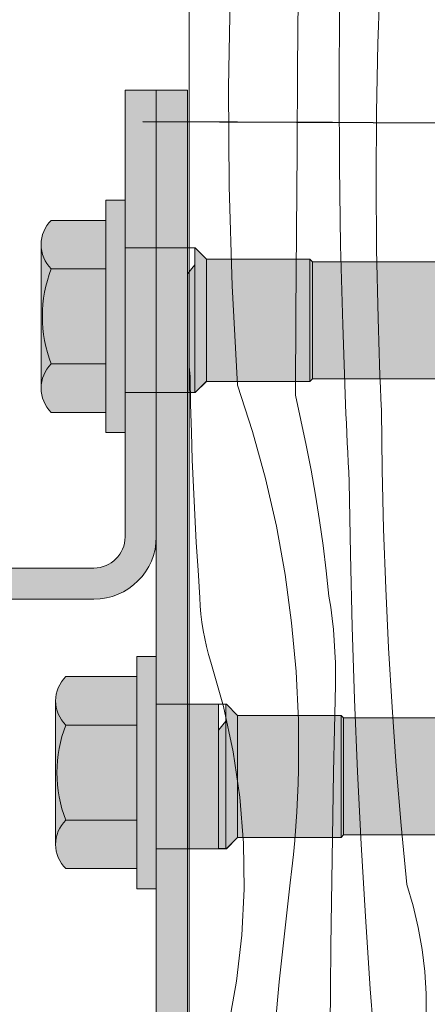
# Model space of a CAD drawing. Header units: millimetres. Extents: x -7814 to 55813, y 465 to 25965.
# Tile 66 of 112: x 49142 to 49338, y 10942 to 11416. Entities that reach past the tile are written whole.
import ezdxf

# ---------------------------------------------------------------- set-up
doc = ezdxf.new("R2010")
doc.units = ezdxf.units.MM
for name, color, linetype, lineweight in [('2D - Ogolne2', 251, 'Continuous', 15), ('2D Drafting - General102', 254, 'Continuous', 13), ('2D Drafting - General121', 255, 'Continuous', 0), ('2D Drafting - General2', 251, 'Continuous', 15), ('2D Drafting - General81', 251, 'Continuous', 20), ('Annotation - Label5', 161, 'Continuous', 25)]:
    doc.layers.add(name, color=color, linetype=linetype, lineweight=lineweight)
doc.styles.get("Standard").update_dxf_attribs({"font": 'arial.ttf'})
doc.dimstyles.new('GENERATED_STYLE__19', dxfattribs={"dimtxt": 0.18, "dimasz": 91.2, "dimexe": 0.18, "dimexo": 0.0625, "dimgap": 0.09, "dimtad": 0, "dimtih": 1, "dimtoh": 1, "dimdec": 4, "dimzin": 0, "dimdsep": 46, "dimtxsty": 'Standard', "dimcen": 0.09, "dimadec": 0, "dimazin": 0, "dimtfac": 1, "dimtdec": 4, "dimtmove": 0, "dimatfit": 3, "dimldrblk": 'ARROWHEAD_5', "dimfxl": 0, "dimtolj": 1, "dimtzin": 0, "dimarcsym": 0})

# ---------------------------------------------------------------- blocks, each defined once
blk = doc.blocks.new('*X44')
at = {"layer": '2D Drafting - General81', "linetype": 'Continuous'}
for p, q in [((-49135.9623625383, 62693.6137454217), (-49134.84700219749, 62726.64110382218)), ((-49207.7663653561, 62672.6221538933), (-49206.93413245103, 62720.43296352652)), ((-49174.59011337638, 62681.73285589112), (-49174.27866749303, 62721.07693179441)), ((-49154.65552826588, 62672.68410819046), (-49154.42300669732, 62710.84038294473)), ((-49136.62785401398, 62660.57426066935), (-49135.9623625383, 62693.6137454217)), ((-49174.88761260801, 62642.38867205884), (-49174.59011337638, 62681.73285589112)), ((-49207.4712095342, 62624.80501248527), (-49207.7663653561, 62672.6221538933)), ((-49154.48474000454, 62634.52750717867), (-49154.65552826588, 62672.68410819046)), ((-49136.84335320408, 62627.52877698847), (-49136.62785401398, 62660.57426066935)), ((-49175.1711651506, 62603.04438524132), (-49174.88761260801, 62642.38867205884)), ((-49153.9106609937, 62596.37484275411), (-49154.48474000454, 62634.52750717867)), ((-49136.60882014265, 62594.48342291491), (-49136.84335320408, 62627.52877698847)), ((-49206.04882905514, 62577.00811966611), (-49207.4712095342, 62624.80501248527)), ((-49175.44077096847, 62563.70000038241), (-49175.1711651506, 62603.04438524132)), ((-49152.93335536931, 62558.23037732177), (-49153.9106609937, 62596.37484275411)), ((-49135.92429832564, 62561.44432696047), (-49136.60882014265, 62594.48342291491)), ((-49203.50001458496, 62529.25804454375), (-49206.04882905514, 62577.00811966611)), ((-49175.69643002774, 62524.3555224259), (-49175.44077096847, 62563.70000038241)), ((-49135.76513857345, 62555.89418492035), (-49135.92429832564, 62561.44432696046)), ((-49151.55293231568, 62520.09837237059), (-49152.93335536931, 62558.23037732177)), ((-49135.59327971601, 62550.34442158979), (-49135.76513857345, 62555.89418492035)), ((-49135.40872265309, 62544.79506602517), (-49135.59327971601, 62550.34442158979)), ((-49135.21146835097, 62539.24614728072), (-49135.40872265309, 62544.79506602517)), ((-49226.3277262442, 62533.28318601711), (-49226.69385990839, 62538.1538349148)), ((-49135.00151784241, 62533.69769440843), (-49135.21146835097, 62539.24614728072)), ((-49226.06102357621, 62519.96597297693), (-49226.3277262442, 62533.28318601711)), ((-49134.77887222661, 62528.1497364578), (-49135.00151784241, 62533.69769440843)), ((-49203.50001458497, 62529.25804454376), (-49196.27592394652, 62506.87538703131)), ((-49134.54353266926, 62522.60230247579), (-49134.77887222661, 62528.1497364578)), ((-49175.69643002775, 62524.35552242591), (-49172.98561640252, 62512.3885789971)), ((-49134.2955004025, 62517.05542150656), (-49134.54353266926, 62522.60230247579)), ((-49225.70013397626, 62506.65097946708), (-49226.06102357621, 62519.96597297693)), ((-49151.3559323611, 62515.42383567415), (-49151.55293231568, 62520.0983723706)), ((-49151.15287423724, 62510.74955822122), (-49151.3559323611, 62515.42383567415)), ((-49133.95363538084, 62488.47747641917), (-49134.29550040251, 62517.05542150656)), ((-49172.98561640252, 62512.3885789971), (-49170.47051394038, 62500.37897845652)), ((-49150.94375828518, 62506.07554786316), (-49151.15287423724, 62510.74955822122)), ((-49225.24507549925, 62493.33887162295), (-49225.70013397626, 62506.65097946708)), ((-49196.27592394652, 62506.87538703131), (-49190.04996976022, 62484.19481522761)), ((-49150.72858485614, 62501.40181245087), (-49150.94375828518, 62506.07554786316)), ((-49170.47051394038, 62500.37897845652), (-49168.15179290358, 62488.32992130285)), ((-49150.50735431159, 62496.72835983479), (-49150.72858485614, 62501.40181245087)), ((-49150.2800670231, 62492.05519786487), (-49150.50735431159, 62496.72835983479)), ((-49224.69587091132, 62480.03031543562), (-49225.24507549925, 62493.33887162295)), ((-49150.04672337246, 62487.38233439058), (-49150.2800670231, 62492.05519786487)), ((-49190.04996976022, 62484.19481522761), (-49184.83436406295, 62461.26081644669)), ((-49168.15179290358, 62488.32992130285), (-49166.03007121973, 62476.2446185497)), ((-49149.80732375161, 62482.7097772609), (-49150.04672337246, 62487.38233439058)), ((-49133.27336634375, 62459.90558374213), (-49133.95363538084, 62488.47747641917)), ((-49224.05254768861, 62466.72597671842), (-49224.69587091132, 62480.03031543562)), ((-49149.22345733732, 62447.80286160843), (-49149.80732375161, 62482.70977726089)), ((-49166.03007121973, 62476.2446185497), (-49164.10591431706, 62464.12629086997)), ((-49223.3151380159, 62453.42652107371), (-49224.05254768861, 62466.72597671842)), ((-49184.83436406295, 62461.26081644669), (-49180.63933712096, 62438.11837509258)), ((-49164.10591431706, 62464.12629086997), (-49162.37983497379, 62451.97816773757)), ((-49132.25478869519, 62431.34375052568), (-49133.27336634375, 62459.90558374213)), ((-49222.48367878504, 62440.13261385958), (-49223.3151380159, 62453.42652107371)), ((-49162.37983497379, 62451.97816773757), (-49160.85229318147, 62439.80348656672)), ((-49148.35220423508, 62412.90193642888), (-49149.22345733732, 62447.80286160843)), ((-49221.5582115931, 62426.84492015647), (-49222.48367878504, 62440.13261385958)), ((-49180.63933712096, 62438.11837509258), (-49177.47311736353, 62414.81288442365)), ((-49160.85229318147, 62439.80348656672), (-49159.52369602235, 62427.60549184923)), ((-49158.69962068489, 62422.28861114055), (-49159.52369602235, 62427.60549184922)), ((-49130.89804528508, 62402.79598240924), (-49132.25478869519, 62431.34375052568)), ((-49221.38115059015, 62422.89999631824), (-49221.5582115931, 62426.84492015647)), ((-49221.0657365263, 62418.96371778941), (-49221.38115059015, 62422.89999631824)), ((-49220.61235808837, 62415.04093527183), (-49221.0657365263, 62418.96371778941)), ((-49158.00038061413, 62416.95387741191), (-49158.69962068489, 62422.28861114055)), ((-49220.0215739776, 62411.13648283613), (-49220.61235808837, 62415.04093527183)), ((-49177.47311736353, 62414.81288442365), (-49175.3419152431, 62391.39005751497)), ((-49157.4263599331, 62411.60422126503), (-49158.00038061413, 62416.95387741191)), ((-49219.29411222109, 62407.25517196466), (-49220.0215739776, 62411.13648283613)), ((-49156.97787397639, 62406.24258149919), (-49157.4263599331, 62411.60422126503)), ((-49147.19362350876, 62378.00936772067), (-49148.35220423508, 62412.90193642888)), ((-49218.43086927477, 62403.40178562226), (-49219.29411222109, 62407.25517196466)), ((-49156.65516911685, 62400.87190349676), (-49156.97787397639, 62406.24258149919)), ((-49217.43290891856, 62399.58107236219), (-49218.43086927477, 62403.40178562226)), ((-49216.30146094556, 62395.79774047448), (-49217.43290891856, 62399.58107236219)), ((-49156.45842263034, 62395.49513760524), (-49156.65516911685, 62400.87190349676)), ((-49129.20332638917, 62374.2662830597), (-49130.89804528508, 62402.79598240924)), ((-49210.26528887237, 62374.45557079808), (-49216.30146094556, 62395.79774047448)), ((-49156.38774259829, 62390.11523751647), (-49156.45842263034, 62395.49513760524)), ((-49175.3419152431, 62391.39005751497), (-49174.24991105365, 62367.89583759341)), ((-49156.44316784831, 62384.73515864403), (-49156.38774259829, 62390.11523751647)), ((-49156.88645587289, 62363.84509483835), (-49156.44316784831, 62384.73515864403)), ((-49145.74779370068, 62343.12752091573), (-49147.19362350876, 62378.00936772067)), ((-49205.6289430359, 62352.76622140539), (-49210.26528887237, 62374.45557079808)), ((-49127.17086968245, 62345.75865360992), (-49129.20332638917, 62374.2662830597)), ((-49174.24991105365, 62367.89583759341), (-49174.19924673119, 62344.37630792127)), ((-49157.29615101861, 62342.95434521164), (-49156.88645587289, 62363.84509483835)), ((-49202.41202773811, 62330.82140343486), (-49205.6289430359, 62352.76622140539)), ((-49174.38104901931, 62337.50744990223), (-49174.19924673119, 62344.37630792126)), ((-49157.67225222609, 62322.06296378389), (-49157.29615101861, 62342.95434521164)), ((-49144.01481282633, 62308.25876071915), (-49145.74779370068, 62343.12752091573)), ((-49124.80096020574, 62317.27709209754), (-49127.17086968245, 62345.75865360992)), ((-49174.65170983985, 62330.64151913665), (-49174.38104901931, 62337.50744990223)), ((-49200.62814536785, 62308.71390824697), (-49202.41202773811, 62330.82140343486)), ((-49175.01118387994, 62323.77966508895), (-49174.65170983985, 62330.64151913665)), ((-49175.45941095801, 62316.92303654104), (-49175.01118387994, 62323.77966508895)), ((-49158.01475852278, 62301.1710045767), (-49157.67225222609, 62322.06296378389)), ((-49175.99631603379, 62310.07278140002), (-49175.45941095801, 62316.92303654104)), ((-49122.09393032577, 62288.82559290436), (-49124.80096020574, 62317.27709209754)), ((-49176.62180922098, 62303.23004650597), (-49175.99631603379, 62310.07278140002)), ((-49200.28483888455, 62286.5372150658), (-49200.62814536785, 62308.71390824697)), ((-49141.99479836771, 62273.40545094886), (-49144.01481282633, 62308.25876071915)), ((-49177.33578580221, 62296.39597743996), (-49176.62180922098, 62303.23004650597)), ((-49158.32366902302, 62280.27852161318), (-49158.01475852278, 62301.1710045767)), ((-49178.13812624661, 62289.57171833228), (-49177.33578580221, 62296.39597743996)), ((-49201.38355992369, 62264.38509571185), (-49200.28483888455, 62286.5372150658)), ((-49183.469026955, 62242.05174750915), (-49178.13812624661, 62289.57171833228)), ((-49119.05599015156, 62278.53942180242), (-49122.09393032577, 62288.82559290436)), ((-49158.59898292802, 62259.38556891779), (-49158.32366902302, 62280.27852161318)), ((-49116.6071592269, 62268.09731360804), (-49119.05599015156, 62278.53942180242)), ((-49139.68788726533, 62238.56995437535), (-49141.99479836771, 62273.40545094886)), ((-49114.75534312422, 62257.5329786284), (-49116.6071592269, 62268.09731360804)), ((-49203.91966265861, 62242.35121809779), (-49201.38355992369, 62264.38509571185)), ((-49158.84069952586, 62238.49220051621), (-49158.59898292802, 62259.38556891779)), ((-49113.50652007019, 62246.88052175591), (-49114.75534312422, 62257.5329786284)), ((-49112.86472164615, 62236.17433236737), (-49113.50652007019, 62246.88052175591)), ((-49207.88242344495, 62220.5287501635), (-49203.91966265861, 62242.35121809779)), ((-49187.67814521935, 62194.41930632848), (-49183.469026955, 62242.05174750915)), ((-49159.04881819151, 62217.59847043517), (-49158.84069952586, 62238.49220051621)), ((-49137.09423590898, 62203.75463256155), (-49139.68788726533, 62238.56995437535)), ((-49112.83201977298, 62225.44897330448), (-49112.86472164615, 62236.17433236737))]:
    blk.add_line(p, q, dxfattribs=at)
blk = doc.blocks.new('Wype_nienie_132')
at = {"layer": '2D Drafting - General2', "linetype": 'Continuous'}
blk.add_line((-49226.69385990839, 62931.94641982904), (-49226.69385990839, 61566.97865503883), dxfattribs=at)
at = {"layer": '2D Drafting - General81', "linetype": 'Continuous'}
blk.add_blockref('*X44', (0, 0), dxfattribs=at)
blk = doc.blocks.new('ARROWHEAD_5')
at = {"color": 0, "linetype": 'Continuous', "lineweight": 0}
blk.add_line((0, 0), (-1, 0), dxfattribs=at)
blk.add_solid([(-1, 0.2679), (0, 0), (-1, -0.2679), (-1, 0.2679)], dxfattribs=at)

msp = doc.modelspace()

# ---------------------------------------------------------------- hatches: boundary and pattern name
at = {"layer": '2D Drafting - General102', "linetype": 'Continuous'}
for points in [[(49207.88594167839, 11305.91466801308), (49207.88594167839, 11381.7696964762), (49192.88594167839, 11381.7696964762), (49192.88594167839, 11328.83919474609), (49192.88594167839, 11305.91466801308)], [(49222.88594167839, 11381.7696964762), (49207.88594167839, 11381.7696964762), (49207.88594167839, 11305.91466801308), (49222.88594167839, 11305.91466801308)], [(49222.88594167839, 11236.24277080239), (49207.88594167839, 11236.24277080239), (49207.88594167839, 11166.7696964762), (49207.88594167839, 11086.28455456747), (49222.88594167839, 11086.28455456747)]]:
    msp.add_hatch(color=256, dxfattribs=at).paths.add_polyline_path(points)
h = msp.add_hatch(color=256, dxfattribs=at)
edge = h.paths.add_edge_path()
edge.add_line((49112.89980839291, 11136.7696964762), (49177.88594167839, 11136.7696964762))
edge.add_arc((49177.88594167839, 11166.7696964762), 30, 270, 360)
edge.add_line((49207.88594167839, 11166.7696964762), (49207.88594167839, 11236.24277080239))
edge.add_line((49207.88594167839, 11236.24277080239), (49192.88594167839, 11236.24277080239))
edge.add_line((49192.88594167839, 11236.24277080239), (49192.88594167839, 11166.7696964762))
edge.add_arc((49177.88594167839, 11166.7696964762), 15, -90, 0, ccw=False)
edge.add_line((49177.88594167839, 11151.7696964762), (49112.89980839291, 11151.7696964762))
edge.add_arc((49112.89980839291, 11121.76969647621), 29.99999999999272, 90, 180)
edge.add_line((49082.89980839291, 11121.76969647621), (49082.89980839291, 10966.76969647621))
edge.add_arc((49072.89980839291, 10966.76969647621), 10, -90, 0, ccw=False)
edge.add_line((49072.89980839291, 10956.7696964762), (48882.8998083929, 10956.7696964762))
edge.add_arc((48882.89980839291, 10966.76969647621), 10.00000000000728, 180, 269.99999999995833, ccw=False)
edge.add_line((48872.89980839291, 10966.76969647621), (48872.89980839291, 11031.7696964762))
edge.add_line((48872.89980839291, 11031.7696964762), (48857.89980839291, 11031.7696964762))
edge.add_line((48857.89980839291, 11031.7696964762), (48857.89980839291, 10966.76969647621))
edge.add_arc((48882.89980839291, 10966.76969647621), 25, 180, 269.9999999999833)
edge.add_line((48882.8998083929, 10941.7696964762), (49072.89980839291, 10941.7696964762))
edge.add_arc((49072.89980839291, 10966.76969647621), 25.00000000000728, 270, 360)
edge.add_line((49097.89980839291, 10966.76969647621), (49097.89980839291, 11121.7696964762))
edge.add_arc((49112.89980839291, 11121.7696964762), 15, 90, 180, ccw=False)
h = msp.add_hatch(color=256, dxfattribs=at)
edge = h.paths.add_edge_path()
edge.add_line((49222.88594167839, 11016.61265735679), (49207.88594167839, 11016.61265735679))
edge.add_line((49207.88594167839, 11016.61265735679), (49207.88594167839, 10997.37078076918))
edge.add_line((49207.88594167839, 10997.37078076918), (49207.88594167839, 10761.7696964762))
edge.add_arc((49192.88594167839, 10761.7696964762), 15, -90, 0, ccw=False)
edge.add_line((49192.88594167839, 10746.7696964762), (49112.89980839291, 10746.7696964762))
edge.add_arc((49112.89980839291, 10761.7696964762), 15, 180, 270, ccw=False)
edge.add_line((49097.89980839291, 10761.7696964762), (49097.89980839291, 10916.7696964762))
edge.add_arc((49072.89980839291, 10916.7696964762), 25, 0, 90)
edge.add_line((49072.89980839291, 10941.7696964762), (48882.8998083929, 10941.7696964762))
edge.add_arc((48882.89980839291, 10916.76969647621), 24.99999999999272, 90.00000000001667, 180.0000000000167)
edge.add_line((48857.89980839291, 10916.7696964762), (48857.89980839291, 10851.7696964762))
edge.add_line((48857.89980839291, 10851.7696964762), (48872.89980839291, 10851.7696964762))
edge.add_line((48872.89980839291, 10851.7696964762), (48872.89980839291, 10916.7696964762))
edge.add_arc((48882.89980839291, 10916.76969647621), 10, 90.00000000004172, 180.0000000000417, ccw=False)
edge.add_line((48882.8998083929, 10926.7696964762), (49072.89980839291, 10926.7696964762))
edge.add_arc((49072.89980839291, 10916.7696964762), 10, 0, 90, ccw=False)
edge.add_line((49082.89980839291, 10916.7696964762), (49082.89980839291, 10761.7696964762))
edge.add_arc((49112.89980839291, 10761.76969647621), 30, 180.0000000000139, 270)
edge.add_line((49112.89980839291, 10731.76969647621), (49192.88594167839, 10731.76969647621))
edge.add_arc((49192.88594167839, 10761.76969647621), 30, 270, 359.9999999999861)
edge.add_line((49222.88594167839, 10761.7696964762), (49222.88594167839, 11016.61265735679))
at = {"layer": '2D Drafting - General121', "linetype": 'Continuous'}
for points in [[(49192.88594167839, 11272.92004448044), (49192.88594167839, 11217.00089421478), (49183.56608330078, 11217.00089421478), (49183.56608330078, 11272.92004448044), (49183.56608330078, 11328.8391947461), (49192.88594167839, 11328.8391947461)], [(49222.88593366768, 11236.24277080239), (49192.88594167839, 11236.24277080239), (49192.88594167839, 11272.92004448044), (49192.88594167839, 11305.91466801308), (49222.88593366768, 11305.91466801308), (49222.88593366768, 11269.04437115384)], [(49192.88594167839, 11236.24277080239), (49192.88594167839, 11272.92004448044), (49192.88594167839, 11305.91466801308), (49222.88593366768, 11305.91466801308), (49222.88593366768, 11269.9941089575), (49222.88593366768, 11236.24277080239)], [(49226.39939909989, 11236.33985590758), (49226.39939909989, 11305.91466875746), (49226.57492844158, 11305.91466875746), (49231.98847588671, 11300.50112131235), (49231.98847588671, 11241.75340335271), (49226.57492844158, 11236.33985590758)], [(49231.98847588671, 11241.65631824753), (49231.98847588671, 11300.50112131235), (49281.73079279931, 11300.50112131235), (49281.73079279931, 11241.65631824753)], [(49281.73079279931, 11241.65631824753), (49281.73079279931, 11300.50112131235), (49282.97626430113, 11299.25564981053), (49282.97626430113, 11242.90178974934)], [(49222.88593366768, 11236.33985590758), (49222.88593366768, 11269.04437115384), (49222.88593366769, 11293.3983676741), (49226.39939909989, 11297.76917817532), (49226.39939909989, 11236.33985590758)], [(49207.88594167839, 11053.28993103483), (49207.88594167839, 10997.37078076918), (49198.56608330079, 10997.37078076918), (49198.56608330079, 11053.28993103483), (49198.56608330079, 11109.20908130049), (49207.88594167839, 11109.20908130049)], [(49237.88593366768, 11016.61265735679), (49207.88594167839, 11016.61265735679), (49207.88594167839, 11053.28993103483), (49207.88594167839, 11086.28455456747), (49237.88593366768, 11086.28455456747), (49237.88593366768, 11049.41425770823)], [(49207.88594167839, 11016.61265735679), (49207.88594167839, 11053.28993103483), (49207.88594167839, 11086.28455456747), (49237.88593366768, 11086.28455456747), (49237.88593366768, 11050.36399551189), (49237.88593366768, 11016.61265735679)], [(49241.39939909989, 11016.70974246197), (49241.39939909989, 11086.28455531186), (49241.57492844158, 11086.28455531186), (49246.98847588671, 11080.87100786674), (49246.98847588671, 11022.1232899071), (49241.57492844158, 11016.70974246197)], [(49237.88593366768, 11016.70974246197), (49237.88593366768, 11049.41425770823), (49237.88593366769, 11073.76825422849), (49241.39939909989, 11078.1390647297), (49241.39939909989, 11016.70974246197)], [(49246.98847588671, 11022.02620480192), (49246.98847588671, 11080.87100786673), (49296.73079279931, 11080.87100786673), (49296.73079279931, 11022.02620480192)], [(49296.73079279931, 11022.02620480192), (49296.73079279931, 11080.87100786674), (49297.97626430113, 11079.62553636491), (49297.97626430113, 11023.27167630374)]]:
    msp.add_hatch(color=256, dxfattribs=at).paths.add_polyline_path(points)
h = msp.add_hatch(color=256, dxfattribs=at)
edge = h.paths.add_edge_path()
edge.add_line((49183.56608330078, 11295.83136299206), (49157.39326924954, 11295.83136299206))
edge.add_arc((49168.83274819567, 11307.48118596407), 16.32727943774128, 134.4780486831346, 225.5219513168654, ccw=False)
edge.add_line((49157.39326924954, 11319.13100893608), (49183.56608330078, 11319.13100893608))
edge.add_line((49183.56608330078, 11319.13100893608), (49183.56608330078, 11295.83136299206))
h = msp.add_hatch(color=256, dxfattribs=at)
edge = h.paths.add_edge_path()
edge.add_arc((49216.70145892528, 11272.92004448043), 63.57979143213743, 179.9999999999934, 201.122021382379)
edge.add_arc((49168.83274819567, 11238.35890299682), 16.3272794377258, 134.4780486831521, 180.0000000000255)
edge.add_line((49152.50546875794, 11238.35890299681), (49152.50546875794, 11307.48118596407))
edge.add_arc((49168.83274819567, 11307.48118596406), 16.32727943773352, 179.999999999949, 225.5219513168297)
edge.add_arc((49216.70145892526, 11272.92004448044), 63.57979143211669, 158.8779786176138, 180)
h = msp.add_hatch(color=256, dxfattribs=at)
edge = h.paths.add_edge_path()
edge.add_line((49183.56608330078, 11250.00872596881), (49157.39326924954, 11250.00872596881))
edge.add_arc((49216.70145892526, 11272.92004448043), 63.57979143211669, 179.9999999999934, 201.1220213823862, ccw=False)
edge.add_arc((49216.70145892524, 11272.92004448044), 63.57979143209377, 158.8779786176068, 180, ccw=False)
edge.add_line((49157.39326924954, 11295.83136299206), (49183.56608330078, 11295.83136299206))
edge.add_line((49183.56608330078, 11295.83136299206), (49183.56608330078, 11272.92004448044))
edge.add_line((49183.56608330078, 11272.92004448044), (49183.56608330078, 11250.00872596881))
h = msp.add_hatch(color=256, dxfattribs=at)
edge = h.paths.add_edge_path()
edge.add_line((49282.97626430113, 11242.90178974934), (49282.97626430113, 11299.25564981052))
edge.add_line((49282.97626430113, 11299.25564981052), (49417.39512446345, 11299.25564981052))
edge.add_line((49417.39512446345, 11299.25564981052), (49417.39512446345, 11277.59943703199))
edge.add_line((49417.39512446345, 11277.59943703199), (49384.08650772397, 11277.59943703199))
edge.add_arc((49380.17189928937, 11276.12010393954), 4.184804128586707, 20.70161155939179, 339.2983884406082)
edge.add_line((49384.08650772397, 11274.6407708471), (49417.39512446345, 11274.6407708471))
edge.add_line((49417.39512446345, 11274.6407708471), (49417.39512446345, 11242.90178974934))
edge.add_line((49417.39512446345, 11242.90178974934), (49282.97626430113, 11242.90178974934))
h = msp.add_hatch(color=256, dxfattribs=at)
edge = h.paths.add_edge_path()
edge.add_line((49183.56608330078, 11226.70908002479), (49157.39326924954, 11226.70908002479))
edge.add_arc((49168.83274819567, 11238.3589029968), 16.32727943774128, 134.4780486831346, 225.5219513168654, ccw=False)
edge.add_line((49157.39326924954, 11250.00872596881), (49183.56608330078, 11250.00872596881))
edge.add_line((49183.56608330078, 11250.00872596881), (49183.56608330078, 11226.70908002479))
h = msp.add_hatch(color=256, dxfattribs=at)
edge = h.paths.add_edge_path()
edge.add_line((49198.56608330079, 11076.20124954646), (49164.39326924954, 11076.20124954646))
edge.add_arc((49175.83274819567, 11087.85107251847), 16.32727943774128, 134.4780486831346, 225.5219513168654, ccw=False)
edge.add_line((49164.39326924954, 11099.50089549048), (49198.56608330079, 11099.50089549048))
edge.add_line((49198.56608330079, 11099.50089549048), (49198.56608330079, 11076.20124954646))
h = msp.add_hatch(color=256, dxfattribs=at)
edge = h.paths.add_edge_path()
edge.add_arc((49223.70145892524, 11053.28993103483), 63.57979143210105, 180, 201.1220213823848)
edge.add_arc((49175.83274819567, 11018.7287895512), 16.32727943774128, 134.4780486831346, 180)
edge.add_line((49159.50546875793, 11018.7287895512), (49159.50546875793, 11087.85107251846))
edge.add_arc((49175.83274819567, 11087.85107251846), 16.32727943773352, 180, 225.5219513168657)
edge.add_arc((49223.7014589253, 11053.28993103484), 63.57979143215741, 158.877978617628, 180.0000000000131)
h = msp.add_hatch(color=256, dxfattribs=at)
edge = h.paths.add_edge_path()
edge.add_line((49297.97626430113, 11023.27167630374), (49297.97626430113, 11079.62553636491))
edge.add_line((49297.97626430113, 11079.62553636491), (49432.39512446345, 11079.62553636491))
edge.add_line((49432.39512446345, 11079.62553636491), (49432.39512446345, 11057.96932358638))
edge.add_line((49432.39512446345, 11057.96932358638), (49399.08650772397, 11057.96932358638))
edge.add_arc((49395.17189928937, 11056.48999049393), 4.184804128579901, 20.70161155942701, 339.2983884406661)
edge.add_line((49399.08650772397, 11055.0106574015), (49432.39512446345, 11055.0106574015))
edge.add_line((49432.39512446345, 11055.0106574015), (49432.39512446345, 11023.27167630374))
edge.add_line((49432.39512446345, 11023.27167630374), (49297.97626430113, 11023.27167630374))
h = msp.add_hatch(color=256, dxfattribs=at)
edge = h.paths.add_edge_path()
edge.add_line((49198.56608330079, 11030.37861252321), (49164.39326924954, 11030.37861252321))
edge.add_arc((49223.70145892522, 11053.28993103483), 63.57979143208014, 180, 201.1220213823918, ccw=False)
edge.add_arc((49223.70145892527, 11053.28993103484), 63.57979143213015, 158.8779786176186, 180.0000000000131, ccw=False)
edge.add_line((49164.39326924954, 11076.20124954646), (49198.56608330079, 11076.20124954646))
edge.add_line((49198.56608330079, 11076.20124954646), (49198.56608330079, 11053.28993103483))
edge.add_line((49198.56608330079, 11053.28993103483), (49198.56608330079, 11030.37861252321))
h = msp.add_hatch(color=256, dxfattribs=at)
edge = h.paths.add_edge_path()
edge.add_line((49198.56608330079, 11007.07896657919), (49164.39326924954, 11007.07896657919))
edge.add_arc((49175.83274819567, 11018.72878955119), 16.32727943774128, 134.4780486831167, 225.5219513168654, ccw=False)
edge.add_line((49164.39326924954, 11030.37861252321), (49198.56608330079, 11030.37861252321))
edge.add_line((49198.56608330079, 11030.37861252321), (49198.56608330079, 11007.07896657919))

# ---------------------------------------------------------------- linework, layer by layer
at = {"layer": '2D - Ogolne2', "linetype": 'Continuous'}
for p, q in [((49226.57492844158, 11305.91466875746), (49222.88593366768, 11305.91466875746)), ((49222.88593366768, 11305.91466875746), (49222.88593366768, 11269.04437115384)), ((49231.98847588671, 11300.50112131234), (49226.57492844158, 11305.91466875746)), ((49231.98847588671, 11300.50112131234), (49231.98847588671, 11241.65631824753)), ((49281.73079279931, 11300.50112131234), (49231.98847588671, 11300.50112131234)), ((49281.73079279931, 11300.50112131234), (49281.73079279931, 11241.65631824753)), ((49282.97626430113, 11299.25564981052), (49281.73079279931, 11300.50112131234)), ((49282.97626430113, 11242.90178974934), (49282.97626430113, 11299.25564981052)), ((49417.39512446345, 11299.25564981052), (49282.97626430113, 11299.25564981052)), ((49222.88593366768, 11236.24277080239), (49222.88593366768, 11269.99410895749)), ((49282.97626430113, 11242.90178974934), (49281.73079279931, 11241.65631824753)), ((49417.39512446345, 11242.90178974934), (49282.97626430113, 11242.90178974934)), ((49231.98847588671, 11241.65631824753), (49226.57492844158, 11236.24277080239)), ((49281.73079279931, 11241.65631824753), (49231.98847588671, 11241.65631824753)), ((49226.57492844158, 11236.24277080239), (49222.88593366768, 11236.24277080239)), ((49237.88593366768, 11086.28455531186), (49237.88593366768, 11049.41425770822)), ((49241.57492844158, 11086.28455531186), (49237.88593366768, 11086.28455531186)), ((49246.98847588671, 11080.87100786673), (49241.57492844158, 11086.28455531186)), ((49296.73079279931, 11080.87100786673), (49246.98847588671, 11080.87100786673)), ((49246.98847588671, 11080.87100786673), (49246.98847588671, 11022.02620480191)), ((49297.97626430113, 11079.62553636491), (49296.73079279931, 11080.87100786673)), ((49296.73079279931, 11080.87100786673), (49296.73079279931, 11022.02620480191)), ((49432.39512446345, 11079.62553636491), (49297.97626430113, 11079.62553636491)), ((49297.97626430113, 11023.27167630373), (49297.97626430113, 11079.62553636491)), ((49237.88593366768, 11016.61265735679), (49237.88593366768, 11050.36399551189)), ((49246.98847588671, 11022.02620480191), (49241.57492844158, 11016.61265735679)), ((49296.73079279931, 11022.02620480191), (49246.98847588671, 11022.02620480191)), ((49297.97626430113, 11023.27167630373), (49296.73079279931, 11022.02620480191)), ((49432.39512446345, 11023.27167630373), (49297.97626430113, 11023.27167630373)), ((49241.57492844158, 11016.61265735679), (49237.88593366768, 11016.61265735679))]:
    msp.add_line(p, q, dxfattribs=at)
at = {"layer": '2D Drafting - General2', "linetype": 'Continuous'}
for p, q in [((49192.88594167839, 11381.7696964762), (49192.88594167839, 11166.7696964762)), ((49207.88594167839, 11381.7696964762), (49192.88594167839, 11381.7696964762)), ((49207.88594167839, 11381.7696964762), (49207.88594167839, 10761.7696964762)), ((49222.88594167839, 11381.7696964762), (49207.88594167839, 11381.7696964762)), ((49207.88594167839, 11381.7696964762), (49207.88594167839, 11166.7696964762)), ((49222.88594167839, 11381.7696964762), (49222.88594167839, 10761.7696964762)), ((49183.56608330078, 11328.83919474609), (49192.88594167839, 11328.83919474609)), ((49183.56608330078, 11272.92004448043), (49183.56608330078, 11328.83919474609)), ((49192.88594167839, 11328.83919474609), (49192.88594167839, 11272.92004448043)), ((49157.39326924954, 11319.13100893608), (49183.56608330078, 11319.13100893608)), ((49152.50546875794, 11238.3589029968), (49152.50546875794, 11307.48118596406)), ((49192.88594250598, 11305.91466801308), (49222.88593366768, 11305.91466801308)), ((49157.39326924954, 11295.83136299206), (49183.56608330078, 11295.83136299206)), ((49183.56608330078, 11272.92004448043), (49183.56608330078, 11217.00089421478)), ((49192.88594167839, 11217.00089421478), (49192.88594167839, 11272.92004448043)), ((49157.39326924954, 11250.00872596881), (49183.56608330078, 11250.00872596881)), ((49192.88593613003, 11236.24277080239), (49222.88593366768, 11236.24277080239)), ((49157.39326924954, 11226.70908002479), (49183.56608330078, 11226.70908002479)), ((49183.56608330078, 11217.00089421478), (49192.88594167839, 11217.00089421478)), ((49177.88594167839, 11151.7696964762), (49112.89980839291, 11151.7696964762)), ((49177.88594167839, 11136.7696964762), (49112.89980839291, 11136.7696964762)), ((49198.56608330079, 11053.28993103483), (49198.56608330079, 11109.20908130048)), ((49198.56608330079, 11109.20908130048), (49207.88594167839, 11109.20908130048)), ((49207.88594167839, 11109.20908130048), (49207.88594167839, 11053.28993103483)), ((49164.39326924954, 11099.50089549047), (49198.56608330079, 11099.50089549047)), ((49159.50546875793, 11018.72878955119), (49159.50546875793, 11087.85107251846)), ((49207.88594250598, 11086.28455456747), (49237.88593366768, 11086.28455456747)), ((49164.39326924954, 11076.20124954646), (49198.56608330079, 11076.20124954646)), ((49198.56608330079, 11053.28993103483), (49198.56608330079, 10997.37078076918)), ((49207.88594167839, 10997.37078076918), (49207.88594167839, 11053.28993103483)), ((49164.39326924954, 11030.37861252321), (49198.56608330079, 11030.37861252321)), ((49207.88593613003, 11016.61265735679), (49237.88593366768, 11016.61265735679)), ((49164.39326924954, 11007.07896657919), (49198.56608330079, 11007.07896657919)), ((49198.56608330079, 10997.37078076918), (49207.88594167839, 10997.37078076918))]:
    msp.add_line(p, q, dxfattribs=at)
at = {"layer": '2D Drafting - General2', "linetype": 'Continuous', "flags": 128}
for points in [[(49207.88594167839, 11305.91466801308), (49207.88594167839, 11381.7696964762), (49192.88594167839, 11381.7696964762), (49192.88594167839, 11328.83919474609), (49192.88594167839, 11305.91466801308)], [(49222.88594167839, 11381.7696964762), (49207.88594167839, 11381.7696964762), (49207.88594167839, 11305.91466801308), (49222.88594167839, 11305.91466801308)], [(49192.88594167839, 11272.92004448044), (49192.88594167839, 11217.00089421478), (49183.56608330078, 11217.00089421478), (49183.56608330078, 11272.92004448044), (49183.56608330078, 11328.8391947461), (49192.88594167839, 11328.8391947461)], [(49222.88593366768, 11236.24277080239), (49192.88594167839, 11236.24277080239), (49192.88594167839, 11272.92004448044), (49192.88594167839, 11305.91466801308), (49222.88593366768, 11305.91466801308), (49222.88593366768, 11269.04437115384)], [(49192.88594167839, 11236.24277080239), (49192.88594167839, 11272.92004448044), (49192.88594167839, 11305.91466801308), (49222.88593366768, 11305.91466801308), (49222.88593366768, 11269.9941089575), (49222.88593366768, 11236.24277080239)], [(49226.39939909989, 11236.33985590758), (49226.39939909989, 11305.91466875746), (49226.57492844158, 11305.91466875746), (49231.98847588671, 11300.50112131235), (49231.98847588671, 11241.75340335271), (49226.57492844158, 11236.33985590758)], [(49231.98847588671, 11241.65631824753), (49231.98847588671, 11300.50112131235), (49281.73079279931, 11300.50112131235), (49281.73079279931, 11241.65631824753)], [(49281.73079279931, 11241.65631824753), (49281.73079279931, 11300.50112131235), (49282.97626430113, 11299.25564981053), (49282.97626430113, 11242.90178974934)], [(49222.88593366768, 11236.33985590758), (49222.88593366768, 11269.04437115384), (49222.88593366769, 11293.3983676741), (49226.39939909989, 11297.76917817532), (49226.39939909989, 11236.33985590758)], [(49222.88594167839, 11236.24277080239), (49207.88594167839, 11236.24277080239), (49207.88594167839, 11166.7696964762), (49207.88594167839, 11086.28455456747), (49222.88594167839, 11086.28455456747)], [(49207.88594167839, 11053.28993103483), (49207.88594167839, 10997.37078076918), (49198.56608330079, 10997.37078076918), (49198.56608330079, 11053.28993103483), (49198.56608330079, 11109.20908130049), (49207.88594167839, 11109.20908130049)], [(49237.88593366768, 11016.61265735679), (49207.88594167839, 11016.61265735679), (49207.88594167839, 11053.28993103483), (49207.88594167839, 11086.28455456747), (49237.88593366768, 11086.28455456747), (49237.88593366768, 11049.41425770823)], [(49207.88594167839, 11016.61265735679), (49207.88594167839, 11053.28993103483), (49207.88594167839, 11086.28455456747), (49237.88593366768, 11086.28455456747), (49237.88593366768, 11050.36399551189), (49237.88593366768, 11016.61265735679)], [(49241.39939909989, 11016.70974246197), (49241.39939909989, 11086.28455531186), (49241.57492844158, 11086.28455531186), (49246.98847588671, 11080.87100786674), (49246.98847588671, 11022.1232899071), (49241.57492844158, 11016.70974246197)], [(49237.88593366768, 11016.70974246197), (49237.88593366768, 11049.41425770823), (49237.88593366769, 11073.76825422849), (49241.39939909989, 11078.1390647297), (49241.39939909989, 11016.70974246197)], [(49246.98847588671, 11022.02620480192), (49246.98847588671, 11080.87100786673), (49296.73079279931, 11080.87100786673), (49296.73079279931, 11022.02620480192)], [(49296.73079279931, 11022.02620480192), (49296.73079279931, 11080.87100786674), (49297.97626430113, 11079.62553636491), (49297.97626430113, 11023.27167630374)]]:
    msp.add_lwpolyline(points, close=True, dxfattribs=at)
for points in [[(49183.56608330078, 11295.83136299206), (49157.39326924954, 11295.83136299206, -0.4195600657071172), (49157.39326924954, 11319.13100893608), (49183.56608330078, 11319.13100893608)], [(49153.12166749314, 11272.92004448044, 0.09242403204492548), (49157.39326924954, 11250.00872596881, 0.2012809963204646), (49152.50546875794, 11238.35890299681), (49152.50546875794, 11307.48118596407, 0.2012809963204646), (49157.39326924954, 11295.83136299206, 0.09242403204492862)], [(49183.56608330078, 11250.00872596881), (49157.39326924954, 11250.00872596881, -0.09242403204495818), (49153.12166749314, 11272.92004448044, -0.0924240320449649), (49157.39326924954, 11295.83136299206), (49183.56608330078, 11295.83136299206), (49183.56608330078, 11272.92004448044)], [(49282.97626430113, 11242.90178974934), (49282.97626430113, 11299.25564981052), (49417.39512446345, 11299.25564981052), (49417.39512446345, 11277.59943703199), (49384.08650772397, 11277.59943703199, 5.475043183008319), (49384.08650772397, 11274.6407708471), (49417.39512446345, 11274.6407708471), (49417.39512446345, 11242.90178974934)], [(49183.56608330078, 11226.70908002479), (49157.39326924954, 11226.70908002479, -0.4195600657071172), (49157.39326924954, 11250.00872596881), (49183.56608330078, 11250.00872596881)], [(49112.89980839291, 11136.7696964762), (49177.88594167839, 11136.7696964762, 0.414213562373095), (49207.88594167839, 11166.7696964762), (49207.88594167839, 11236.24277080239), (49192.88594167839, 11236.24277080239), (49192.88594167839, 11166.7696964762, -0.414213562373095), (49177.88594167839, 11151.7696964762), (49112.89980839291, 11151.7696964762, 0.414213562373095), (49082.89980839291, 11121.76969647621), (49082.89980839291, 10966.76969647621, -0.414213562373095), (49072.89980839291, 10956.7696964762), (48882.8998083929, 10956.7696964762, -0.414213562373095), (48872.89980839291, 10966.76969647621), (48872.89980839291, 11031.7696964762), (48857.89980839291, 11031.7696964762), (48857.89980839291, 10966.76969647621, 0.414213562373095), (48882.8998083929, 10941.7696964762), (49072.89980839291, 10941.7696964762, 0.414213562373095), (49097.89980839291, 10966.76969647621), (49097.89980839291, 11121.7696964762, -0.414213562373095)], [(49198.56608330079, 11076.20124954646), (49164.39326924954, 11076.20124954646, -0.4195600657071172), (49164.39326924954, 11099.50089549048), (49198.56608330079, 11099.50089549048)], [(49160.12166749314, 11053.28993103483, 0.09242403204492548), (49164.39326924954, 11030.37861252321, 0.2012809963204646), (49159.50546875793, 11018.7287895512), (49159.50546875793, 11087.85107251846, 0.2012809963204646), (49164.39326924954, 11076.20124954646, 0.09242403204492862)], [(49297.97626430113, 11023.27167630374), (49297.97626430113, 11079.62553636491), (49432.39512446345, 11079.62553636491), (49432.39512446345, 11057.96932358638), (49399.08650772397, 11057.96932358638, 5.475043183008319), (49399.08650772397, 11055.0106574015), (49432.39512446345, 11055.0106574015), (49432.39512446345, 11023.27167630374)], [(49198.56608330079, 11030.37861252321), (49164.39326924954, 11030.37861252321, -0.09242403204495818), (49160.12166749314, 11053.28993103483, -0.0924240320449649), (49164.39326924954, 11076.20124954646), (49198.56608330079, 11076.20124954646), (49198.56608330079, 11053.28993103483)], [(49198.56608330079, 11007.07896657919), (49164.39326924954, 11007.07896657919, -0.4195600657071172), (49164.39326924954, 11030.37861252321), (49198.56608330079, 11030.37861252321)], [(49222.88594167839, 11016.61265735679), (49207.88594167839, 11016.61265735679), (49207.88594167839, 10997.37078076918), (49207.88594167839, 10761.7696964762, -0.414213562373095), (49192.88594167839, 10746.7696964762), (49112.89980839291, 10746.7696964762, -0.414213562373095), (49097.89980839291, 10761.7696964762), (49097.89980839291, 10916.7696964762, 0.414213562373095), (49072.89980839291, 10941.7696964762), (48882.8998083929, 10941.7696964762, 0.414213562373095), (48857.89980839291, 10916.7696964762), (48857.89980839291, 10851.7696964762), (48872.89980839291, 10851.7696964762), (48872.89980839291, 10916.7696964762, -0.414213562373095), (48882.8998083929, 10926.7696964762), (49072.89980839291, 10926.7696964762, -0.414213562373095), (49082.89980839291, 10916.7696964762), (49082.89980839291, 10761.7696964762, 0.414213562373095), (49112.89980839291, 10731.76969647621), (49192.88594167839, 10731.76969647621, 0.414213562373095), (49222.88594167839, 10761.7696964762)]]:
    msp.add_lwpolyline(points, format="xyb", close=True, dxfattribs=at)
at = {"layer": '2D Drafting - General2', "linetype": 'Continuous'}
for centre, radius, start, end in [((49168.83274819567, 11307.48118596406), 16.32727943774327, 134.4780486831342, 225.5219513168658), ((49216.70145892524, 11272.92004448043), 63.5797914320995, 158.8779786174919, 180), ((49216.70145892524, 11272.92004448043), 63.5797914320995, 180, 201.1220213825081), ((49168.83274819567, 11238.3589029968), 16.32727943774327, 134.4780486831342, 225.5219513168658), ((49177.88594167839, 11166.7696964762), 15.00000000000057, 270, 0), ((49177.88594167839, 11166.7696964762), 30.00000000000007, 270, 0), ((49175.83274819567, 11087.85107251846), 16.32727943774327, 134.4780486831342, 225.5219513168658), ((49223.70145892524, 11053.28993103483), 63.5797914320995, 158.8779786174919, 180), ((49223.70145892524, 11053.28993103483), 63.5797914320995, 180, 201.1220213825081), ((49175.83274819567, 11018.72878955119), 16.32727943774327, 134.4780486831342, 225.5219513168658)]:
    msp.add_arc(centre, radius, start, end, dxfattribs=at)

# ---------------------------------------------------------------- block references
at = {"layer": '2D Drafting - General81', "linetype": 'Continuous'}
msp.add_blockref('Wype_nienie_132', (98450.45090799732, -51289.3902660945), dxfattribs=at)

# ---------------------------------------------------------------- leaders
at = {"layer": 'Annotation - Label5', "linetype": 'Continuous', "annotation_type": 0, "has_hookline": 1, "hookline_direction": 0, "text_width": 320.7094133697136}
msp.add_leader([(49201.35714937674, 11366.80011433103), (49789.08593512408, 11364.19447147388)], dimstyle='GENERATED_STYLE__19', dxfattribs=at)

doc.saveas('drawing.dxf')
